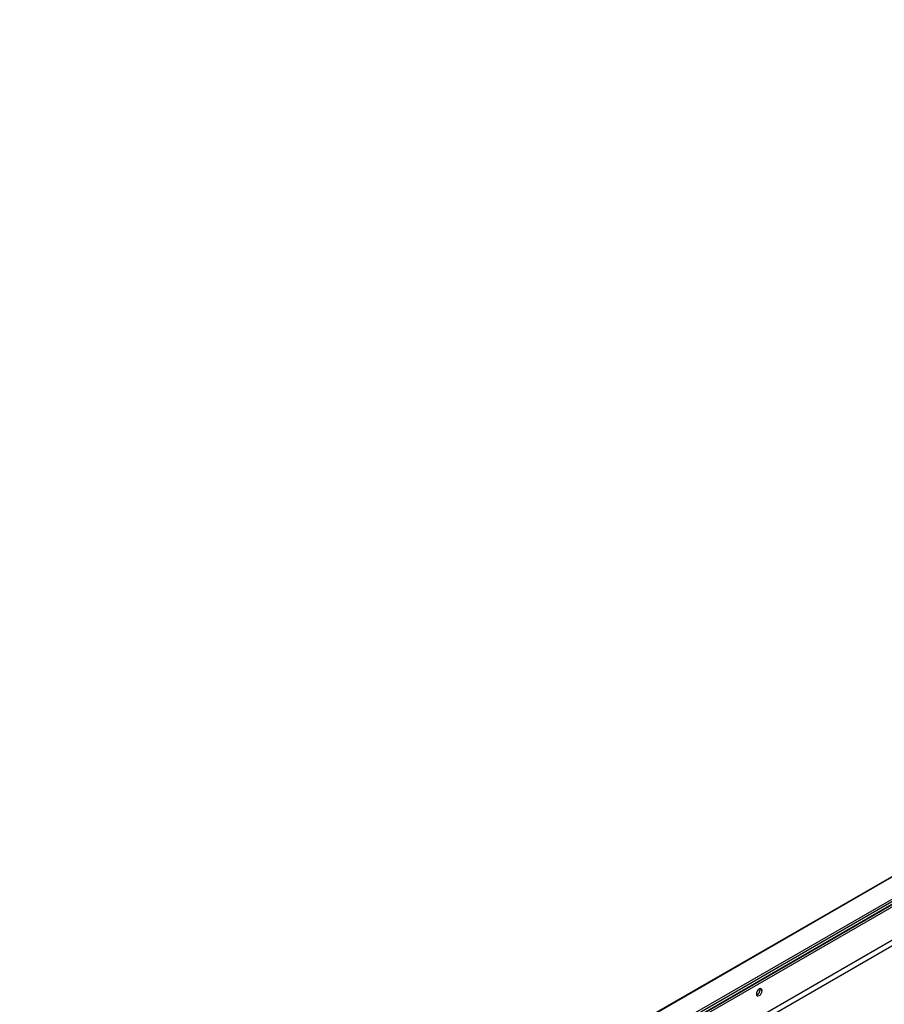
# Model space of a CAD drawing. Header units: millimetres. Extents: x 0 to 1118, y 0 to 864.
# Tile 171 of 256: x 869 to 922, y 699 to 759. Entities that reach past the tile are written whole.
import ezdxf

# ---------------------------------------------------------------- set-up
doc = ezdxf.new("R2010")
doc.units = ezdxf.units.MM

msp = doc.modelspace()

# ---------------------------------------------------------------- linework, layer by layer
at = {"color": 7, "linetype": 'Continuous', "lineweight": 25}
for p, q in [((1037.6025, 773.3956), (868.5709, 675.8158)), ((868.5876, 675.8142), (1037.6191, 773.394)), ((868.7075, 674.1665), (1039.8839, 772.9846)), ((1039.9428, 772.8825), (868.7664, 674.0645)), ((1038.8114, 772.7057), (869.7799, 675.1258)), ((869.8285, 674.8376), (1038.86, 772.4174)), ((869.8388, 675.0238), (1038.8704, 772.6036)), ((869.8388, 674.8605), (1038.8704, 772.4403)), ((870.5953, 673.0832), (1038.1139, 769.7897)), ((1038.1966, 769.4795), (870.678, 672.7731)), ((913.9765, 699.7622), (914.0943, 699.6941))]:
    msp.add_line(p, q, dxfattribs=at)
at = {"color": 8, "linetype": 'Continuous', "lineweight": 25}
msp.add_line((913.7997, 699.456), (913.7408, 699.49), dxfattribs=at)
at = {"color": 7, "linetype": 'Continuous', "lineweight": 25, "flags": 128}
for points in [[(914.0943, 699.6941), (914.0808, 699.7645), (914.0425, 699.8086), (913.9852, 699.8197), (913.9175, 699.7962), (913.8499, 699.7416), (913.7925, 699.6643), (913.7542, 699.5759), (913.7408, 699.49)], [(913.7408, 699.49), (913.7542, 699.4197), (913.7925, 699.3756), (913.8499, 699.3644), (913.9175, 699.388), (913.9852, 699.4425), (914.0425, 699.5199), (914.0808, 699.6082), (914.0943, 699.6941)]]:
    msp.add_lwpolyline(points, dxfattribs=at)
at = {"color": 7, "linetype": 'Continuous', "lineweight": 25}
for centre, radius, start, end in [((913.4406, 699.8674), 0.4229, 318.630897, 341.37448), ((913.5926, 699.7796), 0.3842, 302.605478, 357.394522)]:
    msp.add_arc(centre, radius, start, end, dxfattribs=at)

doc.saveas('drawing.dxf')
